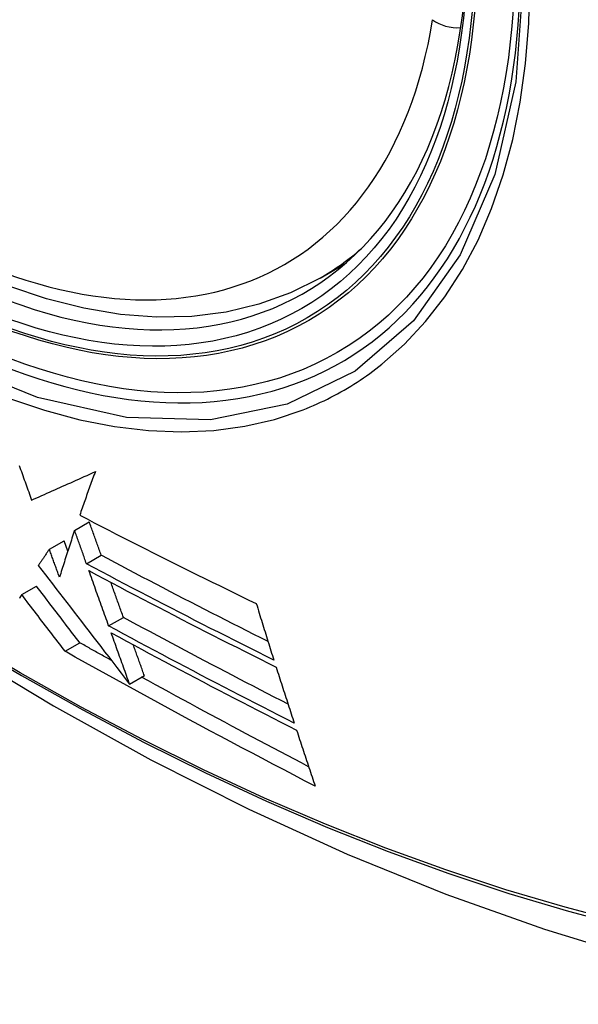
# Model space of a CAD drawing. Header units: inches. Extents: x 584 to 685, y 231 to 315.
# Tile 82 of 133: x 631.399 to 631.622, y 269.095 to 269.489. Entities that reach past the tile are written whole.
import ezdxf

# ---------------------------------------------------------------- set-up
doc = ezdxf.new("R2010")
doc.units = ezdxf.units.IN
doc.header["$MEASUREMENT"] = 0
doc.layers.add('Visible Edges(ANSI)', color=7, linetype='Continuous', lineweight=25)
doc.layers.add('Visible Tangent Edges(ANSI)', color=7, linetype='Continuous', lineweight=25)

msp = doc.modelspace()

# ---------------------------------------------------------------- linework, layer by layer
at = {"layer": 'Visible Edges(ANSI)'}
for p, q in [((631.51872, 269.38524), (631.52899, 269.39117)), ((631.42059, 269.28438), (631.42647, 269.28778)), ((631.41048, 269.27684), (631.41637, 269.28025)), ((631.41787, 269.27611), (631.41637, 269.28025)), ((631.42532, 269.27104), (631.43121, 269.27444)), ((631.39942, 269.25871), (631.40532, 269.26211)), ((631.4342, 269.2462), (631.44009, 269.2496)), ((631.41677, 269.23603), (631.42267, 269.23943)), ((631.44259, 269.2229), (631.44848, 269.2263)), ((631.44258, 269.2229), (631.44259, 269.2229))]:
    msp.add_line(p, q, dxfattribs=at)
at = {"layer": 'Visible Edges(ANSI)', "flags": 128}
for points in [[(631.51872, 269.38524), (631.50685, 269.3793), (631.49428, 269.37476), (631.48112, 269.37162), (631.46745, 269.36991), (631.45336, 269.36961), (631.43892, 269.3707), (631.42422, 269.37316), (631.4093, 269.37694), (631.39423, 269.38202), (631.37908, 269.38837), (631.3639, 269.39593), (631.34875, 269.40468), (631.3337, 269.41456), (631.31879, 269.42552), (631.30411, 269.43753), (631.28969, 269.45052), (631.27561, 269.46442), (631.26193, 269.47919), (631.24869, 269.49474)], [(631.11265, 269.44547), (631.14846, 269.41132), (631.18483, 269.37855), (631.22171, 269.34724), (631.25905, 269.31742), (631.29681, 269.28916), (631.33495, 269.2625), (631.3734, 269.23749), (631.41214, 269.21419), (631.45111, 269.19263), (631.49027, 269.17288), (631.52958, 269.15497), (631.569, 269.13896), (631.60848, 269.1249), (631.64797, 269.11283), (631.68743, 269.10282), (631.72681, 269.09491)], [(631.39842, 269.31034), (631.39871, 269.30952), (631.399, 269.3087), (631.39929, 269.30788), (631.39959, 269.30707), (631.39988, 269.30625), (631.40017, 269.30543), (631.40047, 269.30462), (631.40076, 269.3038), (631.40105, 269.30299), (631.40134, 269.30217), (631.40164, 269.30135), (631.40193, 269.30054), (631.40222, 269.29973), (631.40251, 269.29891), (631.40281, 269.2981), (631.4031, 269.29729), (631.40339, 269.29648)], [(631.40339, 269.29648), (631.4044, 269.29692), (631.40542, 269.29737), (631.40644, 269.29782), (631.40746, 269.29828), (631.40849, 269.29873), (631.40952, 269.29919), (631.41055, 269.29965), (631.4116, 269.30012), (631.41264, 269.30058), (631.41369, 269.30105), (631.41474, 269.30152), (631.4158, 269.30199), (631.41687, 269.30247), (631.41794, 269.30295), (631.41901, 269.30343), (631.42009, 269.30391), (631.42117, 269.3044), (631.42226, 269.30489), (631.42335, 269.30538), (631.42445, 269.30587), (631.42555, 269.30637), (631.42666, 269.30687), (631.42777, 269.30737), (631.42889, 269.30788)], [(631.42889, 269.30788), (631.42861, 269.30714), (631.42833, 269.3064), (631.42806, 269.30567), (631.42779, 269.30493), (631.42752, 269.3042), (631.42725, 269.30347), (631.42698, 269.30273), (631.42672, 269.302), (631.42645, 269.30127), (631.42619, 269.30054), (631.42592, 269.29981), (631.42566, 269.29909), (631.4254, 269.29836), (631.42515, 269.29763), (631.42489, 269.29691), (631.42463, 269.29619), (631.42438, 269.29546), (631.42413, 269.29474), (631.42388, 269.29403), (631.42363, 269.29331), (631.42338, 269.29259), (631.42313, 269.29188), (631.42289, 269.29116), (631.42264, 269.29045)], [(631.42264, 269.29045), (631.42555, 269.28894), (631.42846, 269.28743), (631.43137, 269.28592), (631.4343, 269.28442), (631.43722, 269.28292), (631.44016, 269.28142), (631.44309, 269.27992), (631.44604, 269.27843), (631.44898, 269.27695), (631.45193, 269.27546), (631.45488, 269.27398), (631.45783, 269.2725), (631.46078, 269.27103), (631.46374, 269.26956), (631.46669, 269.26809), (631.46965, 269.26663), (631.4726, 269.26517), (631.47556, 269.26372), (631.47851, 269.26227), (631.48146, 269.26083), (631.48441, 269.25939), (631.48736, 269.25795), (631.4903, 269.25652), (631.49324, 269.2551)], [(631.43121, 269.27444), (631.43101, 269.27499), (631.43082, 269.27555), (631.43062, 269.2761), (631.43042, 269.27666), (631.43022, 269.27721), (631.43003, 269.27777), (631.42983, 269.27832), (631.42963, 269.27888), (631.42943, 269.27944), (631.42924, 269.27999), (631.42904, 269.28055), (631.42884, 269.2811), (631.42864, 269.28166), (631.42845, 269.28222), (631.42825, 269.28277), (631.42805, 269.28333), (631.42785, 269.28389), (631.42766, 269.28444), (631.42746, 269.285), (631.42726, 269.28555), (631.42706, 269.28611), (631.42687, 269.28667), (631.42667, 269.28722), (631.42647, 269.28778)], [(631.42059, 269.28438), (631.42033, 269.28359), (631.42006, 269.28281), (631.4198, 269.28202), (631.41954, 269.28123), (631.41928, 269.28044), (631.41903, 269.27966), (631.41877, 269.27887), (631.41851, 269.27808), (631.41826, 269.2773), (631.418, 269.27651), (631.41775, 269.27573), (631.41749, 269.27494), (631.41724, 269.27416), (631.41699, 269.27338), (631.41674, 269.2726), (631.41649, 269.27182), (631.41624, 269.27104), (631.416, 269.27026), (631.41575, 269.26949), (631.41551, 269.26871), (631.41526, 269.26794), (631.41502, 269.26717), (631.41478, 269.2664), (631.41454, 269.26564)], [(631.42532, 269.27104), (631.42513, 269.27159), (631.42493, 269.27215), (631.42473, 269.2727), (631.42453, 269.27326), (631.42434, 269.27381), (631.42414, 269.27437), (631.42394, 269.27493), (631.42374, 269.27548), (631.42355, 269.27604), (631.42335, 269.27659), (631.42315, 269.27715), (631.42296, 269.27771), (631.42276, 269.27826), (631.42256, 269.27882), (631.42236, 269.27937), (631.42217, 269.27993), (631.42197, 269.28049), (631.42177, 269.28104), (631.42157, 269.2816), (631.42138, 269.28216), (631.42118, 269.28271), (631.42098, 269.28327), (631.42079, 269.28383), (631.42059, 269.28438)], [(631.41048, 269.27684), (631.4103, 269.27657), (631.41011, 269.2763), (631.40992, 269.27602), (631.40974, 269.27575), (631.40955, 269.27548), (631.40937, 269.27521), (631.40918, 269.27493), (631.409, 269.27466), (631.40881, 269.27439), (631.40863, 269.27411), (631.40844, 269.27384), (631.40826, 269.27357), (631.40808, 269.2733), (631.40789, 269.27303), (631.40771, 269.27275), (631.40753, 269.27248), (631.40734, 269.27221), (631.40716, 269.27194), (631.40698, 269.27167), (631.40679, 269.2714), (631.40661, 269.27113), (631.40643, 269.27086), (631.40625, 269.27058), (631.40607, 269.27031)], [(631.41454, 269.26564), (631.41437, 269.2661), (631.4142, 269.26657), (631.41403, 269.26704), (631.41386, 269.2675), (631.41369, 269.26797), (631.41352, 269.26844), (631.41336, 269.2689), (631.41319, 269.26937), (631.41302, 269.26984), (631.41285, 269.2703), (631.41268, 269.27077), (631.41251, 269.27124), (631.41234, 269.27171), (631.41217, 269.27217), (631.412, 269.27264), (631.41183, 269.27311), (631.41166, 269.27357), (631.4115, 269.27404), (631.41133, 269.27451), (631.41116, 269.27498), (631.41099, 269.27544), (631.41082, 269.27591), (631.41065, 269.27638), (631.41048, 269.27684)], [(631.50026, 269.23252), (631.49709, 269.2341), (631.49393, 269.23568), (631.49076, 269.23726), (631.4876, 269.23885), (631.48444, 269.24044), (631.48128, 269.24203), (631.47813, 269.24362), (631.47498, 269.24521), (631.47183, 269.24681), (631.46869, 269.24841), (631.46556, 269.25001), (631.46243, 269.25162), (631.45931, 269.25322), (631.45619, 269.25483), (631.45308, 269.25644), (631.44997, 269.25805), (631.44687, 269.25966), (631.44378, 269.26128), (631.44069, 269.2629), (631.43761, 269.26452), (631.43453, 269.26614), (631.43146, 269.26777), (631.42839, 269.2694), (631.42532, 269.27104)], [(631.49791, 269.23999), (631.49509, 269.2414), (631.49228, 269.24281), (631.48947, 269.24423), (631.48666, 269.24565), (631.48385, 269.24707), (631.48105, 269.24849), (631.47824, 269.24992), (631.47544, 269.25134), (631.47265, 269.25277), (631.46985, 269.2542), (631.46706, 269.25564), (631.46428, 269.25707), (631.4615, 269.25851), (631.45872, 269.25995), (631.45595, 269.26139), (631.45318, 269.26283), (631.45042, 269.26427), (631.44766, 269.26572), (631.44491, 269.26717), (631.44216, 269.26862), (631.43941, 269.27007), (631.43668, 269.27152), (631.43394, 269.27298), (631.43121, 269.27444)], [(631.40607, 269.27031), (631.40748, 269.26848), (631.40889, 269.26665), (631.4103, 269.26481), (631.41172, 269.26297), (631.41314, 269.26112), (631.41457, 269.25926), (631.41601, 269.25739), (631.41746, 269.25552), (631.41891, 269.25363), (631.42037, 269.25173), (631.42185, 269.24981), (631.42334, 269.24788), (631.42484, 269.24593), (631.42636, 269.24396), (631.42789, 269.24197), (631.42944, 269.23996), (631.43101, 269.23792), (631.4326, 269.23586), (631.43421, 269.23377), (631.43583, 269.23166), (631.43749, 269.22952), (631.43916, 269.22734), (631.44086, 269.22514), (631.44258, 269.2229)], [(631.42631, 269.26828), (631.42937, 269.26664), (631.43243, 269.26501), (631.43551, 269.26338), (631.43858, 269.26175), (631.44166, 269.26012), (631.44475, 269.2585), (631.44785, 269.25688), (631.45095, 269.25526), (631.45406, 269.25364), (631.45717, 269.25203), (631.46029, 269.25042), (631.46341, 269.24881), (631.46654, 269.2472), (631.46967, 269.2456), (631.47281, 269.244), (631.47595, 269.2424), (631.47909, 269.2408), (631.48223, 269.23921), (631.48538, 269.23762), (631.48853, 269.23603), (631.49169, 269.23445), (631.49484, 269.23286), (631.498, 269.23128), (631.50116, 269.22971)], [(631.4342, 269.2462), (631.43387, 269.24712), (631.43354, 269.24804), (631.43322, 269.24895), (631.43289, 269.24987), (631.43256, 269.25079), (631.43223, 269.25171), (631.4319, 269.25263), (631.43157, 269.25355), (631.43124, 269.25447), (631.43091, 269.25539), (631.43058, 269.25631), (631.43025, 269.25723), (631.42992, 269.25815), (631.42959, 269.25907), (631.42926, 269.25999), (631.42894, 269.26091), (631.42861, 269.26183), (631.42828, 269.26276), (631.42795, 269.26368), (631.42762, 269.2646), (631.42729, 269.26552), (631.42696, 269.26644), (631.42664, 269.26736), (631.42631, 269.26828)], [(631.44009, 269.2496), (631.43988, 269.25018), (631.43967, 269.25077), (631.43946, 269.25135), (631.43926, 269.25193), (631.43905, 269.25251), (631.43884, 269.25309), (631.43863, 269.25368), (631.43842, 269.25426), (631.43821, 269.25484), (631.438, 269.25542), (631.43779, 269.25601), (631.43759, 269.25659), (631.43738, 269.25717), (631.43717, 269.25776), (631.43696, 269.25834), (631.43675, 269.25893), (631.43654, 269.25951), (631.43633, 269.2601), (631.43612, 269.26068), (631.43591, 269.26126), (631.4357, 269.26185), (631.43549, 269.26243), (631.43529, 269.26302), (631.43508, 269.2636)], [(631.42267, 269.23943), (631.42195, 269.24036), (631.42124, 269.2413), (631.42052, 269.24223), (631.4198, 269.24317), (631.41908, 269.24411), (631.41836, 269.24505), (631.41764, 269.24599), (631.41692, 269.24694), (631.4162, 269.24788), (631.41547, 269.24883), (631.41475, 269.24977), (631.41402, 269.25072), (631.4133, 269.25167), (631.41257, 269.25262), (631.41185, 269.25357), (631.41112, 269.25452), (631.41039, 269.25547), (631.40967, 269.25642), (631.40894, 269.25737), (631.40822, 269.25832), (631.40749, 269.25927), (631.40677, 269.26022), (631.40604, 269.26117), (631.40532, 269.26211)], [(631.39942, 269.25871), (631.39919, 269.2583), (631.39896, 269.2579), (631.39873, 269.25749), (631.3985, 269.25709)], [(631.41677, 269.23603), (631.41606, 269.23696), (631.41534, 269.23789), (631.41463, 269.23883), (631.41391, 269.23976), (631.41319, 269.2407), (631.41247, 269.24164), (631.41175, 269.24259), (631.41102, 269.24353), (631.4103, 269.24448), (631.40958, 269.24542), (631.40885, 269.24637), (631.40813, 269.24732), (631.4074, 269.24827), (631.40668, 269.24921), (631.40595, 269.25016), (631.40522, 269.25111), (631.4045, 269.25206), (631.40377, 269.25301), (631.40304, 269.25396), (631.40232, 269.25491), (631.40159, 269.25586), (631.40087, 269.25681), (631.40014, 269.25776), (631.39942, 269.25871)], [(631.49324, 269.2551), (631.49353, 269.25415), (631.49382, 269.25321), (631.4941, 269.25226), (631.49439, 269.25132), (631.49468, 269.25038), (631.49497, 269.24943), (631.49527, 269.24849), (631.49556, 269.24755), (631.49585, 269.24661), (631.49614, 269.24566), (631.49643, 269.24472), (631.49673, 269.24378), (631.49702, 269.24284), (631.49731, 269.2419), (631.49761, 269.24096), (631.4979, 269.24002), (631.49819, 269.23908), (631.49849, 269.23814), (631.49878, 269.2372), (631.49908, 269.23626), (631.49937, 269.23533), (631.49967, 269.23439), (631.49997, 269.23346), (631.50026, 269.23252)], [(631.50591, 269.21491), (631.50314, 269.21634), (631.50037, 269.21776), (631.4976, 269.21919), (631.49483, 269.22062), (631.49207, 269.22205), (631.48931, 269.22349), (631.48655, 269.22492), (631.48379, 269.22636), (631.48103, 269.2278), (631.47828, 269.22924), (631.47553, 269.23068), (631.47278, 269.23212), (631.47004, 269.23357), (631.4673, 269.23502), (631.46456, 269.23647), (631.46182, 269.23792), (631.45909, 269.23938), (631.45637, 269.24083), (631.45364, 269.24229), (631.45093, 269.24375), (631.44821, 269.24521), (631.4455, 269.24667), (631.44279, 269.24814), (631.44009, 269.2496)], [(631.50841, 269.20726), (631.50528, 269.20886), (631.50216, 269.21045), (631.49904, 269.21205), (631.49592, 269.21366), (631.4928, 269.21526), (631.48969, 269.21686), (631.48657, 269.21847), (631.48347, 269.22008), (631.48036, 269.2217), (631.47726, 269.22331), (631.47416, 269.22493), (631.47106, 269.22655), (631.46797, 269.22818), (631.46488, 269.2298), (631.46179, 269.23143), (631.45871, 269.23306), (631.45563, 269.2347), (631.45255, 269.23633), (631.44948, 269.23797), (631.44641, 269.23961), (631.44335, 269.24126), (631.4403, 269.2429), (631.43725, 269.24455), (631.4342, 269.2462)], [(631.4352, 269.24342), (631.43824, 269.24177), (631.44129, 269.24012), (631.44434, 269.23848), (631.44739, 269.23683), (631.45045, 269.23519), (631.45352, 269.23355), (631.45659, 269.23192), (631.45967, 269.23028), (631.46275, 269.22865), (631.46583, 269.22702), (631.46892, 269.22539), (631.47201, 269.22376), (631.4751, 269.22214), (631.4782, 269.22052), (631.4813, 269.2189), (631.4844, 269.21729), (631.48751, 269.21567), (631.49062, 269.21406), (631.49373, 269.21245), (631.49685, 269.21085), (631.49997, 269.20924), (631.50309, 269.20764), (631.50621, 269.20604), (631.50933, 269.20444)], [(631.44259, 269.2229), (631.44228, 269.22375), (631.44197, 269.2246), (631.44166, 269.22546), (631.44136, 269.22631), (631.44105, 269.22716), (631.44074, 269.22802), (631.44043, 269.22887), (631.44012, 269.22973), (631.43982, 269.23059), (631.43951, 269.23144), (631.4392, 269.2323), (631.43889, 269.23315), (631.43858, 269.23401), (631.43827, 269.23486), (631.43797, 269.23572), (631.43766, 269.23658), (631.43735, 269.23743), (631.43704, 269.23829), (631.43674, 269.23915), (631.43643, 269.24), (631.43612, 269.24086), (631.43581, 269.24171), (631.43551, 269.24257), (631.4352, 269.24342)], [(631.51676, 269.1821), (631.51253, 269.18431), (631.5083, 269.18651), (631.50407, 269.18872), (631.49985, 269.19094), (631.49564, 269.19316), (631.49143, 269.19538), (631.48722, 269.1976), (631.48302, 269.19983), (631.47883, 269.20207), (631.47464, 269.2043), (631.47046, 269.20655), (631.46629, 269.20879), (631.46212, 269.21104), (631.45797, 269.21328), (631.45382, 269.21554), (631.44968, 269.21779), (631.44555, 269.22005), (631.44142, 269.22232), (631.4373, 269.22459), (631.43318, 269.22687), (631.42907, 269.22915), (631.42496, 269.23144), (631.42086, 269.23373), (631.41677, 269.23603)], [(631.43528, 269.23237), (631.43476, 269.23267), (631.43423, 269.23296), (631.4337, 269.23325), (631.43318, 269.23355), (631.43265, 269.23384), (631.43212, 269.23413), (631.4316, 269.23443), (631.43107, 269.23472), (631.43055, 269.23501), (631.43002, 269.23531), (631.42949, 269.2356), (631.42897, 269.2359), (631.42844, 269.23619), (631.42792, 269.23648), (631.42739, 269.23678), (631.42687, 269.23707), (631.42634, 269.23737), (631.42582, 269.23766), (631.42529, 269.23796), (631.42477, 269.23825), (631.42424, 269.23855), (631.42372, 269.23884), (631.42319, 269.23914), (631.42267, 269.23943)], [(631.44848, 269.2263), (631.44829, 269.22681), (631.44811, 269.22733), (631.44792, 269.22784), (631.44774, 269.22835), (631.44755, 269.22887), (631.44737, 269.22938), (631.44718, 269.22989), (631.447, 269.23041), (631.44681, 269.23092), (631.44662, 269.23144), (631.44644, 269.23195), (631.44625, 269.23246), (631.44607, 269.23298), (631.44588, 269.23349), (631.4457, 269.23401), (631.44551, 269.23452), (631.44533, 269.23504), (631.44514, 269.23555), (631.44496, 269.23607), (631.44477, 269.23658), (631.44459, 269.2371), (631.4444, 269.23761), (631.44421, 269.23813), (631.44403, 269.23864)], [(631.50116, 269.22971), (631.50145, 269.22877), (631.50175, 269.22783), (631.50205, 269.22689), (631.50235, 269.22596), (631.50265, 269.22502), (631.50295, 269.22408), (631.50325, 269.22314), (631.50356, 269.22221), (631.50386, 269.22127), (631.50416, 269.22033), (631.50446, 269.2194), (631.50476, 269.21846), (631.50507, 269.21753), (631.50537, 269.21659), (631.50567, 269.21566), (631.50598, 269.21472), (631.50628, 269.21379), (631.50658, 269.21285), (631.50689, 269.21192), (631.50719, 269.21099), (631.5075, 269.21006), (631.5078, 269.20912), (631.5081, 269.20819), (631.50841, 269.20726)], [(631.51415, 269.18991), (631.51134, 269.19138), (631.50854, 269.19285), (631.50574, 269.19432), (631.50294, 269.19579), (631.50014, 269.19727), (631.49734, 269.19875), (631.49455, 269.20022), (631.49176, 269.2017), (631.48897, 269.20319), (631.48619, 269.20467), (631.4834, 269.20616), (631.48062, 269.20764), (631.47784, 269.20913), (631.47507, 269.21063), (631.47229, 269.21212), (631.46952, 269.21362), (631.46675, 269.21512), (631.46398, 269.21662), (631.46121, 269.21812), (631.45844, 269.21963), (631.45568, 269.22113), (631.45291, 269.22264), (631.45015, 269.22416), (631.44739, 269.22567)], [(631.50933, 269.20444), (631.50964, 269.20351), (631.50995, 269.20258), (631.51026, 269.20164), (631.51056, 269.20071), (631.51087, 269.19978), (631.51118, 269.19885), (631.51149, 269.19791), (631.5118, 269.19698), (631.51211, 269.19605), (631.51241, 269.19512), (631.51272, 269.19418), (631.51303, 269.19325), (631.51334, 269.19232), (631.51365, 269.19139), (631.51396, 269.19046), (631.51427, 269.18953), (631.51458, 269.1886), (631.51489, 269.18767), (631.5152, 269.18674), (631.51552, 269.18581), (631.51583, 269.18488), (631.51614, 269.18396), (631.51645, 269.18303), (631.51676, 269.1821)]]:
    msp.add_lwpolyline(points, dxfattribs=at)
at = {"layer": 'Visible Edges(ANSI)'}
msp.add_ellipse((631.35491, 269.65208), major_axis=(0.15748, -0.27276), ratio=0.57735, start_param=2.363977, end_param=7.060801, dxfattribs=at)
msp.add_ellipse((631.35143, 269.65007), major_axis=(0.15994, -0.27703), ratio=0.57735, dxfattribs=at)
at = {"layer": 'Visible Tangent Edges(ANSI)', "flags": 128}
for points in [[(631.59987, 269.50487), (631.59695, 269.46366), (631.58854, 269.42662), (631.57478, 269.3945), (631.55604, 269.36808), (631.5328, 269.34801), (631.50557, 269.33477), (631.47486, 269.32852), (631.44128, 269.32943), (631.40569, 269.33747), (631.36883, 269.35246), (631.33154, 269.3741), (631.29474, 269.40181), (631.2591, 269.43512), (631.22553, 269.4732), (631.19481, 269.5151)], [(631.54346, 269.35078), (631.55253, 269.3588), (631.56094, 269.36781), (631.56866, 269.37778), (631.57565, 269.38867), (631.58188, 269.40044), (631.58733, 269.41305), (631.59197, 269.42647), (631.59578, 269.44063), (631.59876, 269.45549), (631.60089, 269.47101), (631.60218, 269.48714), (631.60261, 269.50383)], [(631.19973, 269.50241), (631.21172, 269.48583), (631.22419, 269.46979), (631.2371, 269.45432), (631.25041, 269.4395), (631.26407, 269.42537), (631.27803, 269.41199), (631.2922, 269.39944), (631.30656, 269.38775), (631.32106, 269.37694), (631.33566, 269.36704), (631.35033, 269.35808), (631.36501, 269.35009), (631.37964, 269.34313), (631.39414, 269.33722), (631.40848, 269.33237), (631.42261, 269.32858), (631.4365, 269.32587), (631.45009, 269.32425), (631.46334, 269.32373), (631.47621, 269.32432), (631.48861, 269.326), (631.50053, 269.32876), (631.51193, 269.33258)], [(631.10926, 269.45046), (631.13254, 269.42805), (631.15607, 269.40624), (631.17983, 269.38505), (631.20379, 269.36451), (631.22792, 269.34465), (631.2522, 269.32549), (631.27659, 269.30705), (631.30107, 269.28935), (631.32561, 269.27242), (631.35018, 269.25627), (631.37473, 269.24092), (631.39929, 269.22637), (631.42384, 269.21261), (631.44838, 269.19964), (631.4729, 269.18749), (631.49735, 269.17615), (631.52173, 269.16565), (631.54599, 269.15599), (631.57014, 269.14718), (631.59415, 269.13922), (631.61801, 269.13212), (631.6417, 269.12589)], [(631.64034, 269.12755), (631.61675, 269.13371), (631.59299, 269.14073), (631.56907, 269.14861), (631.54501, 269.15735), (631.52084, 269.16694), (631.49655, 269.17738), (631.47216, 269.18866), (631.44772, 269.20076), (631.42324, 269.21368), (631.39876, 269.2274), (631.37426, 269.24192), (631.34976, 269.25725), (631.32526, 269.27337), (631.30077, 269.29029), (631.27634, 269.30797), (631.25201, 269.32639), (631.22779, 269.34554), (631.20371, 269.36539), (631.17981, 269.38591), (631.15612, 269.40708), (631.13266, 269.42887), (631.10944, 269.45125)], [(631.51193, 269.33258), (631.51335, 269.33315), (631.51475, 269.33373), (631.51615, 269.33433), (631.51754, 269.33494), (631.51893, 269.33557), (631.5203, 269.33622), (631.52167, 269.33689), (631.52302, 269.33757), (631.52437, 269.33827), (631.52571, 269.33899), (631.52704, 269.33973), (631.52836, 269.34048), (631.52967, 269.34124), (631.53097, 269.34203), (631.53226, 269.34283), (631.53354, 269.34365), (631.53482, 269.34448), (631.53608, 269.34533), (631.53733, 269.3462), (631.53858, 269.34708), (631.53981, 269.34798), (631.54104, 269.3489), (631.54225, 269.34983), (631.54346, 269.35078)]]:
    msp.add_lwpolyline(points, dxfattribs=at)
at = {"layer": 'Visible Tangent Edges(ANSI)'}
for centre, major_axis, ratio, start_param, end_param in [((631.35392, 269.65151), (-0.17318, 0.29996), 0.57735, 5.05527, 10.652693), ((631.35387, 269.65148), (0.15059, -0.26083), 0.57735, 4.097754, 6.89782), ((631.57209, 269.49334), (0.01166, -0.00191), 0.667065, 4.028256, 5.068346), ((631.36222, 269.6563), (0.1565, -0.27106), 0.57735, 0, 0.111997)]:
    msp.add_ellipse(centre, major_axis=major_axis, ratio=ratio, start_param=start_param, end_param=end_param, dxfattribs=at)
for centre, major_axis in [((631.35451, 269.65185), (-0.17111, 0.29637)), ((631.35154, 269.65013), (0.1627, -0.2818)), ((631.35143, 269.65007), (-0.1621, 0.28076))]:
    msp.add_ellipse(centre, major_axis=major_axis, ratio=0.57735, dxfattribs=at)

doc.saveas('drawing.dxf')
